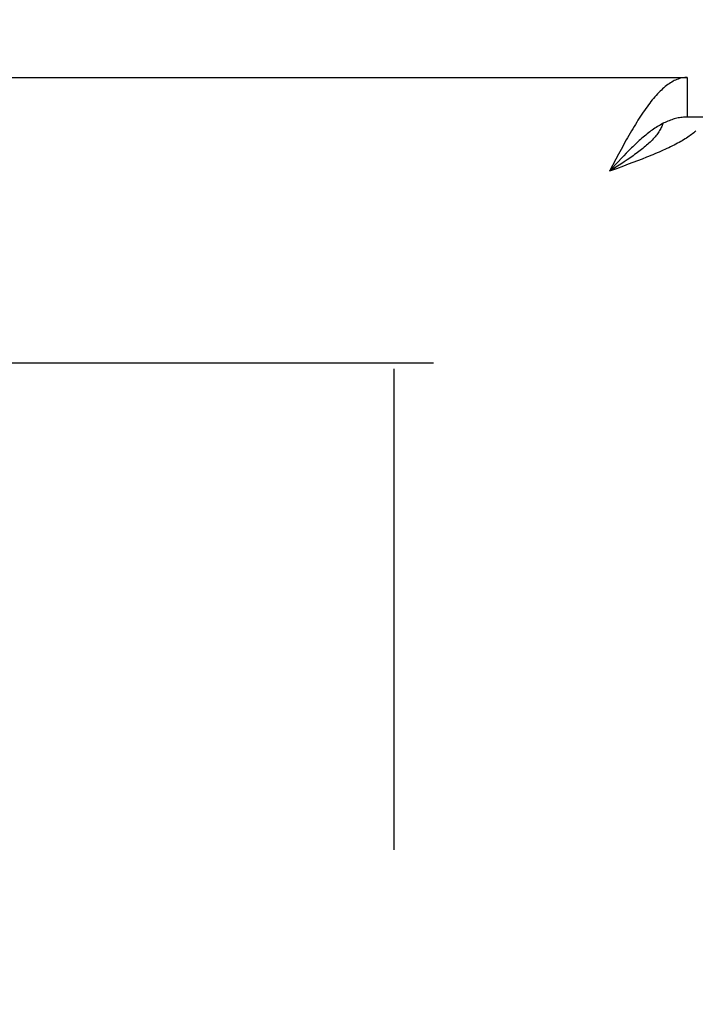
# Model space of a CAD drawing. Header units: inches. Extents: x 0 to 230, y 0 to 149.
# Tile 62 of 92: x 71.11 to 72.89, y 105.63 to 108.21. Entities that reach past the tile are written whole.
import ezdxf

# ---------------------------------------------------------------- set-up
doc = ezdxf.new("R2010")
doc.units = ezdxf.units.IN
doc.header["$LTSCALE"] = 12.635135
doc.header["$MEASUREMENT"] = 0
doc.linetypes.add('HIDDEN', pattern=[0.2, 0.1, -0.1])
doc.layers.get('0').update_dxf_attribs({"linetype": 'CONTINUOUS'})
doc.layers.add('DEFAULT_2', color=8, linetype='HIDDEN')
doc.layers.add('DIMENSIONS', color=7, linetype='CONTINUOUS')
doc.styles.get("Standard").update_dxf_attribs({"font": 'arial.ttf'})
doc.dimstyles.new('DIMSTYLE_1', dxfattribs={"dimtxt": 1.013514, "dimasz": 1.351351, "dimexe": 0.09, "dimexo": 0.07, "dimgap": 0.0375, "dimtad": 0, "dimtih": 1, "dimtoh": 1, "dimzin": 4, "dimdsep": 46, "dimtxsty": 'Standard', "dimblk": '_FILLED', "dimblk1": '_FILLED', "dimblk2": '_FILLED', "dimcen": 0.09, "dimazin": 1, "dimtfac": 1, "dimtofl": 0, "dimtmove": 0, "dimatfit": 3, "dimldrblk": '_FILLED', "dimfxl": 1, "dimtolj": 1, "dimtzin": 4, "dimarcsym": 0})

# ---------------------------------------------------------------- blocks, each defined once
blk = doc.blocks.new('_FILLED')
at = {"color": 0, "linetype": 'ByBlock'}
blk.add_solid([(0, 0), (-1, 0.2), (-1, -0.2)], dxfattribs=at)
blk = doc.blocks.new('*D13')
at = {"layer": 'DIMENSIONS', "color": 2, "linetype": 'Continuous'}
for p, q in [((69.2811, 84.0253), (66.6874, 84.0253)), ((72.9061, 84.0253), (75.6088, 84.0253))]:
    blk.add_line(p, q, dxfattribs=at)
at = {"layer": 'DIMENSIONS', "color": 2, "linetype": 'Continuous', "xscale": 1.3513513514, "yscale": 1.3513513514, "zscale": 1.3513513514}
blk.add_blockref('_FILLED', (69.2811, 84.0253), dxfattribs=at)
at = {"layer": 'DIMENSIONS', "color": 2, "linetype": 'Continuous', "xscale": 1.3513513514, "yscale": 1.3513513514, "zscale": 1.3513513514, "rotation": 180}
blk.add_blockref('_FILLED', (72.9061, 84.0253), dxfattribs=at)
at = {"layer": 'DIMENSIONS', "color": 2, "linetype": 'Continuous', "insert": (66.1807, 84.5321), "char_height": 1.01351, "width": 2.754195, "attachment_point": 3, "line_spacing_factor": 0.9}
blk.add_mtext('3.63', dxfattribs=at)
blk = doc.blocks.new('*D16')
at = {"layer": 'DIMENSIONS', "color": 2, "linetype": 'Continuous'}
for p, q in [((55.608, 108.0607), (55.608, 110.9352)), ((55.608, 110.9352), (56.7904, 110.9352)), ((54.3918, 106.9357), (57.8229, 106.9357)), ((55.608, 106.9357), (55.608, 104.233))]:
    blk.add_line(p, q, dxfattribs=at)
at = {"layer": 'DIMENSIONS', "color": 2, "linetype": 'Continuous', "xscale": 1.3513513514, "yscale": 1.3513513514, "zscale": 1.3513513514}
for p, rotation in [((55.608, 108.0607), 270), ((55.608, 106.9357), 90)]:
    blk.add_blockref('_FILLED', p, dxfattribs=dict(at, rotation=rotation))
at = {"layer": 'DIMENSIONS', "color": 2, "linetype": 'Continuous', "insert": (57.2972, 111.442), "char_height": 1.01351, "width": 2.754195, "attachment_point": 1, "line_spacing_factor": 0.9}
blk.add_mtext('1.13', dxfattribs=at)

msp = doc.modelspace()

# ---------------------------------------------------------------- linework, layer by layer
at = {"color": 3, "linetype": 'Continuous'}
for p, q in [((44.2606, 108.0607), (72.8641, 108.0607)), ((72.6903, 107.8717), (72.6835, 107.8591)), ((72.6767, 107.8464), (72.6596, 107.8142)), ((72.6835, 107.8591), (72.6767, 107.8464)), ((72.7214, 107.8372), (72.7092, 107.8326)), ((72.7334, 107.8418), (72.7214, 107.8372)), ((72.7452, 107.8464), (72.7334, 107.8418)), ((72.7568, 107.851), (72.7452, 107.8464)), ((72.6783, 107.8211), (72.6596, 107.8142)), ((72.6969, 107.828), (72.6783, 107.8211)), ((72.7092, 107.8326), (72.6969, 107.828))]:
    msp.add_line(p, q, dxfattribs=at)
at = {"color": 7, "linetype": 'Continuous'}
for p, q in [((72.8641, 108.0607), (72.8641, 107.9567)), ((72.9061, 107.9567), (72.8641, 107.9567)), ((72.6835, 107.8402), (72.6767, 107.8328)), ((72.6903, 107.8475), (72.6835, 107.8402)), ((72.6979, 107.8389), (72.6895, 107.8334)), ((72.6971, 107.8547), (72.6903, 107.8475)), ((72.7061, 107.8443), (72.6979, 107.8389)), ((72.6767, 107.8328), (72.6596, 107.8142)), ((72.6682, 107.8197), (72.6596, 107.8142)), ((72.6811, 107.8279), (72.6682, 107.8197)), ((72.6895, 107.8334), (72.6811, 107.8279))]:
    msp.add_line(p, q, dxfattribs=at)
at = {"color": 3, "linetype": 'Continuous'}
for points in [[(72.8641, 108.0607), (72.8607, 108.0606), (72.8573, 108.0604), (72.8539, 108.0599), (72.8505, 108.0593), (72.8471, 108.0586), (72.8437, 108.0577), (72.8403, 108.0566), (72.8369, 108.0553), (72.8334, 108.0539), (72.83, 108.0523), (72.8266, 108.0505), (72.8232, 108.0486), (72.8198, 108.0466), (72.8164, 108.0443), (72.813, 108.0419), (72.8096, 108.0394), (72.8062, 108.0367), (72.8028, 108.0338), (72.7994, 108.0308), (72.796, 108.0277), (72.7926, 108.0244), (72.7891, 108.0209), (72.7857, 108.0174), (72.7823, 108.0136), (72.7789, 108.0098), (72.7755, 108.0058), (72.7721, 108.0016), (72.7687, 107.9974), (72.7653, 107.993), (72.7619, 107.9885), (72.7585, 107.9839), (72.7551, 107.9791), (72.7516, 107.9743), (72.7482, 107.9693), (72.7448, 107.9643), (72.7414, 107.9591)], [(72.7414, 107.9591), (72.738, 107.9538), (72.7346, 107.9485), (72.7312, 107.943), (72.7278, 107.9375), (72.7244, 107.9318), (72.721, 107.9261), (72.7176, 107.9203), (72.7142, 107.9145), (72.7107, 107.9085), (72.7073, 107.9025), (72.7039, 107.8965), (72.7005, 107.8904), (72.6971, 107.8842), (72.6903, 107.8717)], [(72.8861, 107.9199), (72.8836, 107.9176), (72.8809, 107.9153), (72.8781, 107.913), (72.8751, 107.9107), (72.872, 107.9084), (72.8688, 107.9061), (72.8654, 107.9038), (72.8619, 107.9015), (72.8583, 107.8992), (72.8545, 107.8969), (72.8507, 107.8946), (72.8467, 107.8923), (72.8425, 107.89), (72.8383, 107.8877), (72.8339, 107.8854), (72.8295, 107.8831), (72.8249, 107.8809), (72.8202, 107.8786), (72.8154, 107.8763), (72.8105, 107.874), (72.8055, 107.8717)], [(72.8055, 107.8717), (72.8004, 107.8694), (72.7953, 107.8671), (72.79, 107.8648), (72.7847, 107.8625), (72.7792, 107.8602), (72.7737, 107.8579), (72.7682, 107.8556), (72.7625, 107.8533), (72.7568, 107.851)]]:
    msp.add_lwpolyline(points, dxfattribs=at)
at = {"color": 7, "linetype": 'Continuous'}
for points in [[(72.8028, 107.9412), (72.7994, 107.9394), (72.796, 107.9376), (72.7926, 107.9357), (72.7891, 107.9337), (72.7857, 107.9316), (72.7823, 107.9295), (72.7789, 107.9273), (72.7755, 107.9249), (72.7721, 107.9226), (72.7687, 107.9201), (72.7653, 107.9176), (72.7619, 107.915), (72.7585, 107.9123), (72.7551, 107.9095), (72.7516, 107.9067), (72.7482, 107.9039), (72.7448, 107.9009), (72.7414, 107.898), (72.738, 107.8949), (72.7346, 107.8918), (72.7312, 107.8887), (72.7278, 107.8854), (72.7244, 107.8822), (72.721, 107.8789), (72.7176, 107.8755), (72.7142, 107.8722), (72.7107, 107.8687), (72.7073, 107.8653), (72.7039, 107.8618), (72.6971, 107.8547)], [(72.7996, 107.9395), (72.7989, 107.9375), (72.798, 107.9348), (72.7969, 107.932), (72.7957, 107.9293), (72.7943, 107.9266), (72.7929, 107.9238), (72.7913, 107.9211), (72.7896, 107.9183), (72.7877, 107.9156), (72.7858, 107.9129), (72.7837, 107.9101), (72.7816, 107.9074), (72.7793, 107.9046), (72.7769, 107.9019), (72.7744, 107.8991), (72.7718, 107.8964), (72.7691, 107.8937), (72.7663, 107.8909), (72.7634, 107.8882), (72.7604, 107.8854), (72.7573, 107.8827), (72.7541, 107.88), (72.7509, 107.8772), (72.7475, 107.8745), (72.7441, 107.8717), (72.7406, 107.869), (72.737, 107.8663), (72.7333, 107.8635), (72.7296, 107.8608), (72.7258, 107.858), (72.722, 107.8553), (72.7181, 107.8526), (72.7142, 107.8498), (72.7102, 107.8471), (72.7061, 107.8443)], [(72.8641, 107.9567), (72.8607, 107.9566), (72.8573, 107.9565), (72.8539, 107.9563), (72.8505, 107.9559), (72.8471, 107.9555), (72.8437, 107.9549), (72.8403, 107.9543), (72.8369, 107.9536), (72.8334, 107.9528), (72.83, 107.9518), (72.8266, 107.9508), (72.8232, 107.9497), (72.8198, 107.9485), (72.8164, 107.9472), (72.813, 107.9459), (72.8096, 107.9444), (72.8062, 107.9428), (72.8028, 107.9412)]]:
    msp.add_lwpolyline(points, dxfattribs=at)
at = {"layer": 'DEFAULT_2', "color": 8, "linetype": 'HIDDEN'}
for p, q in [((72.1976, 107.3107), (45.5936, 107.3107)), ((72.0936, 107.2957), (72.0936, 38.3257))]:
    msp.add_line(p, q, dxfattribs=at)

# ---------------------------------------------------------------- dimensions: what is measured, and where the dimension line sits
at = {"layer": 'DIMENSIONS', "color": 2, "linetype": 'Continuous'}
dim = msp.add_linear_dim(base=(55.6079840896, 108.0606976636), p1=(57.8928756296, 106.9356976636), p2=(72.8641208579, 108.0606976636), angle=90, dimstyle='DIMSTYLE_1', dxfattribs=at)
dim.commit()
dim.dimension.update_dxf_attribs({"geometry": '*D16', "text_midpoint": (58.7181666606, 110.9295778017), "dimtype": 160})
dim = msp.add_linear_dim(base=(72.9061208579, 84.0253218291), p1=(69.2811208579, 106.9356976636), p2=(72.9061208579, 37.6646976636), dimstyle='DIMSTYLE_1', dxfattribs=at)
dim.commit()
dim.dimension.update_dxf_attribs({"geometry": '*D13', "text_midpoint": (64.8022537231, 84.0196718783), "dimtype": 160})

doc.saveas('drawing.dxf')
